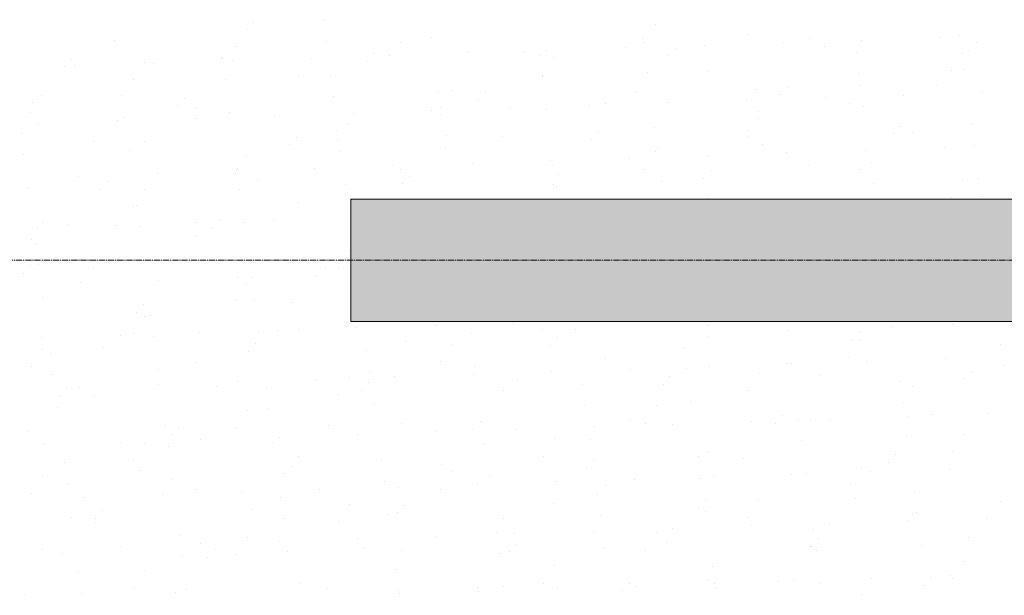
# Model space of a CAD drawing. Header units: centimetres. Extents: x 88729 to 133553, y -16225 to 14174.
# Tile 22 of 106: x 93607 to 93848, y -14663 to -14521. Entities that reach past the tile are written whole.
import ezdxf
from ezdxf.enums import TextEntityAlignment as Align

# ---------------------------------------------------------------- set-up
doc = ezdxf.new("R2010")
doc.units = ezdxf.units.CM
doc.linetypes.add('CENTER2', pattern=[1.125, 0.75, -0.125, 0.125, -0.125])
for name, color, linetype in [('A-OS', 252, 'CENTER2'), ('A-rdzenie zelbetowe', 252, 'Continuous'), ('E_PODKLAD', 7, 'Continuous'), ('mat', 252, 'Continuous'), ('R-MET-IWE', 252, 'Continuous')]:
    doc.layers.add(name, color=color, linetype=linetype)
doc.layers.add('rz_zelbet', color=252, linetype='Continuous', lineweight=20)
doc.styles.get("Standard").update_dxf_attribs({"font": 'txt.shx'})

# ---------------------------------------------------------------- blocks, each defined once
blk = doc.blocks.new('A$Ce817dbbb')
at = {"layer": 'rz_zelbet', "lineweight": 9, "ltscale": 0.1}
h = blk.add_hatch(dxfattribs=at)
h.set_pattern_fill('ANSI33', color=252, scale=40, style=0)
h.set_pattern_definition([(45, (-34168.379, 15472.824), (-7.0710678, 7.0710678), []), (45, (-34161.308, 15472.824), (-7.0710678, 7.0710678), [5, -2.5])])
h.paths.add_polyline_path([(2286.6, -24524.38), (2466.6, -24524.38), (2466.6, -24554.38), (2286.6, -24554.38)])
h.paths.add_polyline_path([(2286.6, -25030.77), (2466.6, -25030.77), (2466.6, -25060.77), (2286.6, -25060.77)])
h.paths.add_polyline_path([(2286.6, -25533.27), (2469.1, -25533.27), (2469.1, -25558.27), (2286.6, -25558.27)])
at = {"layer": 'A-OS', "color": 252, "lineweight": 9, "ltscale": 2}
blk.add_line((-153.4, -25045.77), (3298.95, -25045.77), dxfattribs=at)
at = {"layer": 'A-rdzenie zelbetowe', "color": 252, "lineweight": 9, "ltscale": 0.1}
blk.add_lwpolyline([(2286.6, -25030.77), (2466.6, -25030.77), (2466.6, -25060.77), (2286.6, -25060.77)], close=True, dxfattribs=at)
at = {"layer": 'mat', "color": 252, "lineweight": 9}
for p, q in [((2262.81, -24987.39), (2262.81, -24987.39)), ((2279.85, -24987.03), (2279.85, -24987.03)), ((2361.21, -24988.04), (2361.21, -24988.04)), ((2260.99, -24989.21), (2260.99, -24989.21)), ((2383.86, -24990.4), (2383.86, -24990.4)), ((2228.71, -24991.88), (2228.71, -24991.88)), ((2280.54, -24992.23), (2280.54, -24992.23)), ((2298.71, -24992.45), (2298.71, -24992.45)), ((2306.28, -24991.14), (2306.28, -24991.14)), ((2358.11, -24991.49), (2358.11, -24991.49)), ((2358.52, -24992.26), (2358.52, -24992.26)), ((2392.39, -24992.42), (2392.39, -24992.42)), ((2398.94, -24991.29), (2398.94, -24991.29)), ((2411.66, -24991.79), (2411.66, -24991.79)), ((2430.93, -24991.16), (2430.93, -24991.16)), ((2435.69, -24990.75), (2435.69, -24990.75)), ((2439.85, -24992.38), (2439.85, -24992.38)), ((2258.3, -24993.42), (2258.3, -24993.42)), ((2292.05, -24995.11), (2292.05, -24995.11)), ((2315.32, -24994.94), (2315.32, -24994.94)), ((2328.73, -24994.72), (2328.73, -24994.72)), ((2334.59, -24994.31), (2334.59, -24994.31)), ((2353.85, -24993.68), (2353.85, -24993.68)), ((2365.95, -24993.74), (2365.95, -24993.74)), ((2373.12, -24993.05), (2373.12, -24993.05)), ((2402.63, -24993.36), (2402.63, -24993.36)), ((2410.33, -24994.76), (2410.33, -24994.76)), ((2436.39, -24994.95), (2436.39, -24994.95)), ((2438.16, -24994.22), (2438.16, -24994.22)), ((2218.15, -24996.48), (2218.15, -24996.48)), ((2235.95, -24997.28), (2235.95, -24997.28)), ((2238.24, -24997.46), (2238.24, -24997.46)), ((2254.83, -24996.09), (2254.83, -24996.09)), ((2255.17, -24996.25), (2255.17, -24996.25)), ((2257.51, -24996.83), (2257.51, -24996.83)), ((2276.78, -24996.2), (2276.78, -24996.2)), ((2290.36, -24996.95), (2290.36, -24996.95)), ((2296.05, -24995.57), (2296.05, -24995.57)), ((2332.75, -24995.5), (2332.75, -24995.5)), ((2336.17, -24996.12), (2336.17, -24996.12)), ((2364.26, -24995.59), (2364.26, -24995.59)), ((2216.47, -24998.32), (2216.47, -24998.32)), ((2218.98, -24998.09), (2218.98, -24998.09)), ((2359.18, -24999.62), (2359.18, -24999.62)), ((2373.89, -24999.36), (2373.89, -24999.36)), ((2411.01, -24999.97), (2411.01, -24999.97)), ((2433.7, -24999.17), (2433.7, -24999.17)), ((2436.76, -24998.88), (2436.76, -24998.88)), ((2233.26, -25001.5), (2233.26, -25001.5)), ((2255.86, -25001.45), (2255.86, -25001.45)), ((2273.67, -25000.53), (2273.67, -25000.53)), ((2281.61, -25000.36), (2281.61, -25000.36)), ((2333.44, -25000.71), (2333.44, -25000.71)), ((2333.48, -25000.34), (2333.48, -25000.34)), ((2308.07, -25004.72), (2308.07, -25004.72)), ((2311.13, -25004.19), (2311.13, -25004.19)), ((2319.61, -25004.68), (2319.61, -25004.68)), ((2356.29, -25004.29), (2356.29, -25004.29)), ((2385.65, -25003.98), (2385.65, -25003.98)), ((2393.51, -25003.31), (2393.51, -25003.31)), ((2411.35, -25003.03), (2411.35, -25003.03)), ((2430.19, -25002.92), (2430.19, -25002.92)), ((2441.28, -25004.64), (2441.28, -25004.64)), ((2208.49, -25007.02), (2208.49, -25007.02)), ((2210.91, -25005.36), (2210.91, -25005.36)), ((2230.5, -25005.47), (2230.5, -25005.47)), ((2245.71, -25006.04), (2245.71, -25006.04)), ((2282.39, -25005.65), (2282.39, -25005.65)), ((2317.92, -25006.52), (2317.92, -25006.52)), ((2364.2, -25007.16), (2364.2, -25007.16)), ((2383.47, -25006.53), (2383.47, -25006.53)), ((2391.82, -25005.15), (2391.82, -25005.15)), ((2402.74, -25005.9), (2402.74, -25005.9)), ((2408.66, -25007.25), (2408.66, -25007.25)), ((2422.01, -25005.27), (2422.01, -25005.27)), ((2208.22, -25009.58), (2208.22, -25009.58)), ((2244.02, -25007.89), (2244.02, -25007.89)), ((2248.63, -25008.6), (2248.63, -25008.6)), ((2256.93, -25009.58), (2256.93, -25009.58)), ((2287.13, -25009.68), (2287.13, -25009.68)), ((2306.4, -25009.05), (2306.4, -25009.05)), ((2308.44, -25008.41), (2308.44, -25008.41)), ((2325.67, -25008.42), (2325.67, -25008.42)), ((2334.51, -25008.84), (2334.51, -25008.84)), ((2344.93, -25007.79), (2344.93, -25007.79)), ((2348.85, -25007.44), (2348.85, -25007.44)), ((2386.33, -25009.19), (2386.33, -25009.19)), ((2412.08, -25008.1), (2412.08, -25008.1)), ((2229.32, -25011.57), (2229.32, -25011.57)), ((2231.18, -25010.67), (2231.18, -25010.67)), ((2248.59, -25010.94), (2248.59, -25010.94)), ((2267.86, -25010.31), (2267.86, -25010.31)), ((2308.76, -25009.93), (2308.76, -25009.93)), ((2386.31, -25011.11), (2386.31, -25011.11)), ((2210.06, -25012.2), (2210.06, -25012.2)), ((2283.4, -25013.94), (2283.4, -25013.94)), ((2286.09, -25012.27), (2286.09, -25012.27)), ((2347.17, -25014.24), (2347.17, -25014.24)), ((2360.97, -25013.2), (2360.97, -25013.2)), ((2383.85, -25013.85), (2383.85, -25013.85)), ((2421.07, -25012.87), (2421.07, -25012.87)), ((2424.03, -25014.35), (2424.03, -25014.35)), ((2438.55, -25012.46), (2438.55, -25012.46)), ((2205.82, -25014.69), (2205.82, -25014.69)), ((2223.59, -25016.68), (2223.59, -25016.68)), ((2236.05, -25016.59), (2236.05, -25016.59)), ((2273.27, -25015.61), (2273.27, -25015.61)), ((2283.4, -25016.49), (2283.4, -25016.49)), ((2309.95, -25015.22), (2309.95, -25015.22)), ((2323.81, -25015.52), (2323.81, -25015.52)), ((2345.48, -25016.08), (2345.48, -25016.08)), ((2383.62, -25015.32), (2383.62, -25015.32)), ((2419.38, -25014.72), (2419.38, -25014.72)), ((2232.25, -25018.8), (2232.25, -25018.8)), ((2271.58, -25017.45), (2271.58, -25017.45)), ((2284.08, -25019.15), (2284.08, -25019.15)), ((2309.83, -25018.06), (2309.83, -25018.06)), ((2361.27, -25019.18), (2361.27, -25019.18)), ((2361.66, -25018.41), (2361.66, -25018.41)), ((2387.41, -25017.32), (2387.41, -25017.32)), ((2393.36, -25019.43), (2393.36, -25019.43)), ((2412.63, -25018.8), (2412.63, -25018.8)), ((2431.9, -25018.17), (2431.9, -25018.17)), ((2439.23, -25017.67), (2439.23, -25017.67)), ((2206.5, -25019.89), (2206.5, -25019.89)), ((2261.05, -25020.35), (2261.05, -25020.35)), ((2335.56, -25021.32), (2335.56, -25021.32)), ((2354.83, -25020.69), (2354.83, -25020.69)), ((2374.09, -25020.06), (2374.09, -25020.06)), ((2413.87, -25021.68), (2413.87, -25021.68)), ((2258.49, -25023.84), (2258.49, -25023.84)), ((2258.72, -25023.16), (2258.72, -25023.16)), ((2277.75, -25023.21), (2277.75, -25023.21)), ((2297.02, -25022.58), (2297.02, -25022.58)), ((2298.77, -25023.59), (2298.77, -25023.59)), ((2316.29, -25021.95), (2316.29, -25021.95)), ((2336.29, -25022.42), (2336.29, -25022.42)), ((2358.58, -25023.4), (2358.58, -25023.4)), ((2374.73, -25023.81), (2374.73, -25023.81)), ((2398.99, -25022.43), (2398.99, -25022.43)), ((2411.41, -25023.42), (2411.41, -25023.42)), ((2219.95, -25025.1), (2219.95, -25025.1)), ((2226.93, -25026.54), (2226.93, -25026.54)), ((2239.22, -25024.47), (2239.22, -25024.47)), ((2258.36, -25024.56), (2258.36, -25024.56)), ((2263.61, -25026.15), (2263.61, -25026.15)), ((2300.83, -25025.17), (2300.83, -25025.17)), ((2337.51, -25024.78), (2337.51, -25024.78)), ((2362.73, -25026.54), (2362.73, -25026.54)), ((2373.04, -25025.65), (2373.04, -25025.65)), ((2436.45, -25026.1), (2436.45, -25026.1)), ((2440.3, -25025.8), (2440.3, -25025.8)), ((2207.57, -25028.02), (2207.57, -25028.02)), ((2225.24, -25028.38), (2225.24, -25028.38)), ((2236.01, -25028.42), (2236.01, -25028.42)), ((2259.4, -25028.37), (2259.4, -25028.37)), ((2285.15, -25027.28), (2285.15, -25027.28)), ((2299.14, -25027.02), (2299.14, -25027.02)), ((2336.23, -25027.26), (2336.23, -25027.26)), ((2336.98, -25027.63), (2336.98, -25027.63)), ((2414.56, -25026.89), (2414.56, -25026.89)), ((2373.95, -25030.51), (2373.95, -25030.51)), ((2433.76, -25030.31), (2433.76, -25030.31)), ((2441.15, -25030.22), (2441.15, -25030.22)), ((2233.32, -25032.64), (2233.32, -25032.64)), ((2234.04, -25032.38), (2234.04, -25032.38)), ((2273.73, -25031.67), (2273.73, -25031.67)), ((2254.49, -25036.1), (2254.49, -25036.1)), ((2267.74, -25035.89), (2267.74, -25035.89)), ((2209.93, -25037.78), (2209.93, -25037.78)), ((2210.96, -25036.5), (2210.96, -25036.5)), ((2217.27, -25037.08), (2217.27, -25037.08)), ((2229.2, -25037.15), (2229.2, -25037.15)), ((2234.72, -25037.59), (2234.72, -25037.59)), ((2248.47, -25036.52), (2248.47, -25036.52)), ((2252.8, -25037.95), (2252.8, -25037.95)), ((2260.47, -25036.5), (2260.47, -25036.5)), ((2208.28, -25040.72), (2208.28, -25040.72)), ((2248.69, -25039.75), (2248.69, -25039.75)), ((2209.36, -25041.6), (2209.36, -25041.6)), ((2286.14, -25043.41), (2286.14, -25043.41)), ((2235.8, -25045.72), (2235.8, -25045.72)), ((2282.05, -25045.67), (2282.05, -25045.67)), ((2208.15, -25047.04), (2208.15, -25047.04)), ((2210.05, -25046.81), (2210.05, -25046.81)), ((2223.65, -25047.82), (2223.65, -25047.82)), ((2244.83, -25046.65), (2244.83, -25046.65)), ((2280.36, -25047.51), (2280.36, -25047.51)), ((2283.46, -25047.63), (2283.46, -25047.63)), ((2206.46, -25048.88), (2206.46, -25048.88)), ((2239.55, -25050.64), (2239.55, -25050.64)), ((2258.82, -25050.01), (2258.82, -25050.01)), ((2262.26, -25050.08), (2262.26, -25050.08)), ((2278.09, -25049.38), (2278.09, -25049.38)), ((2220.28, -25051.27), (2220.28, -25051.27)), ((2261.1, -25051.49), (2261.1, -25051.49)), ((2211.12, -25054.94), (2211.12, -25054.94)), ((2262.95, -25055.29), (2262.95, -25055.29)), ((2235.71, -25056.6), (2235.71, -25056.6)), ((2258.42, -25055.71), (2258.42, -25055.71)), ((2272.39, -25056.21), (2272.39, -25056.21)), ((2234.02, -25058.44), (2234.02, -25058.44)), ((2236.06, -25059.56), (2236.06, -25059.56)), ((2237.58, -25059.3), (2237.58, -25059.3)), ((2273.79, -25062.81), (2273.79, -25062.81)), ((2287.98, -25062.27), (2287.98, -25062.27)), ((2307.25, -25061.64), (2307.25, -25061.64)), ((2326.52, -25061.01), (2326.52, -25061.01)), ((2333.6, -25062.62), (2333.6, -25062.62)), ((2341.59, -25062.67), (2341.59, -25062.67)), ((2374.01, -25061.65), (2374.01, -25061.65)), ((2419.17, -25061.93), (2419.17, -25061.93)), ((2433.82, -25061.45), (2433.82, -25061.45)), ((2210.91, -25064.79), (2210.91, -25064.79)), ((2230.18, -25064.16), (2230.18, -25064.16)), ((2233.38, -25063.78), (2233.38, -25063.78)), ((2238.27, -25064.51), (2238.27, -25064.51)), ((2249.44, -25063.53), (2249.44, -25063.53)), ((2264.02, -25063.42), (2264.02, -25063.42)), ((2268.71, -25062.9), (2268.71, -25062.9)), ((2315.85, -25063.77), (2315.85, -25063.77)), ((2337.16, -25064.8), (2337.16, -25064.8)), ((2373.84, -25064.41), (2373.84, -25064.41)), ((2393.42, -25063.02), (2393.42, -25063.02)), ((2411.06, -25063.43), (2411.06, -25063.43)), ((2211.02, -25067.64), (2211.02, -25067.64)), ((2226.05, -25067.14), (2226.05, -25067.14)), ((2263.27, -25066.16), (2263.27, -25066.16)), ((2299.94, -25065.78), (2299.94, -25065.78)), ((2311.24, -25066.48), (2311.24, -25066.48)), ((2335.47, -25066.64), (2335.47, -25066.64)), ((2368.06, -25067.04), (2368.06, -25067.04)), ((2409.37, -25065.28), (2409.37, -25065.28)), ((2411.46, -25065.31), (2411.46, -25065.31)), ((2445.64, -25066.3), (2445.64, -25066.3)), ((2212.91, -25068.52), (2212.91, -25068.52)), ((2261.58, -25068.01), (2261.58, -25068.01)), ((2290.48, -25067.78), (2290.48, -25067.78)), ((2348.97, -25069.72), (2348.97, -25069.72)), ((2408.78, -25069.53), (2408.78, -25069.53)), ((2432.11, -25069.92), (2432.11, -25069.92)), ((2208.34, -25071.86), (2208.34, -25071.86)), ((2248.75, -25070.89), (2248.75, -25070.89)), ((2308.56, -25070.69), (2308.56, -25070.69)), ((2316.92, -25071.89), (2316.92, -25071.89)), ((2355.04, -25072.44), (2355.04, -25072.44)), ((2368.74, -25072.24), (2368.74, -25072.24)), ((2374.31, -25071.81), (2374.31, -25071.81)), ((2393.57, -25071.18), (2393.57, -25071.18)), ((2394.49, -25071.15), (2394.49, -25071.15)), ((2412.84, -25070.55), (2412.84, -25070.55)), ((2446.32, -25071.5), (2446.32, -25071.5)), ((2213.59, -25073.73), (2213.59, -25073.73)), ((2239.34, -25072.64), (2239.34, -25072.64)), ((2286.2, -25074.55), (2286.2, -25074.55)), ((2291.17, -25072.98), (2291.17, -25072.98)), ((2297.23, -25074.33), (2297.23, -25074.33)), ((2316.5, -25073.7), (2316.5, -25073.7)), ((2335.77, -25073.07), (2335.77, -25073.07)), ((2364.72, -25074.36), (2364.72, -25074.36)), ((2386.42, -25073.39), (2386.42, -25073.39)), ((2401.4, -25073.98), (2401.4, -25073.98)), ((2436.93, -25074.84), (2436.93, -25074.84)), ((2438.62, -25073), (2438.62, -25073)), ((2216.93, -25077.1), (2216.93, -25077.1)), ((2220.16, -25076.85), (2220.16, -25076.85)), ((2239.43, -25076.22), (2239.43, -25076.22)), ((2253.61, -25076.71), (2253.61, -25076.71)), ((2258.7, -25075.59), (2258.7, -25075.59)), ((2265.8, -25077), (2265.8, -25077)), ((2277.96, -25074.96), (2277.96, -25074.96)), ((2290.82, -25075.73), (2290.82, -25075.73)), ((2327.5, -25075.34), (2327.5, -25075.34)), ((2343.38, -25076.26), (2343.38, -25076.26)), ((2363.03, -25076.21), (2363.03, -25076.21)), ((2420.96, -25075.52), (2420.96, -25075.52)), ((2424.15, -25076.64), (2424.15, -25076.64)), ((2215.24, -25078.94), (2215.24, -25078.94)), ((2223.7, -25078.96), (2223.7, -25078.96)), ((2283.51, -25078.77), (2283.51, -25078.77)), ((2289.14, -25077.57), (2289.14, -25077.57)), ((2323.93, -25077.8), (2323.93, -25077.8)), ((2383.74, -25077.61), (2383.74, -25077.61)), ((2214.66, -25081.86), (2214.66, -25081.86)), ((2292.24, -25081.11), (2292.24, -25081.11)), ((2344.07, -25081.46), (2344.07, -25081.46)), ((2361.38, -25081.47), (2361.38, -25081.47)), ((2369.81, -25080.37), (2369.81, -25080.37)), ((2421.64, -25080.72), (2421.64, -25080.72)), ((2261.16, -25082.63), (2261.16, -25082.63)), ((2266.49, -25082.2), (2266.49, -25082.2)), ((2392.28, -25083.93), (2392.28, -25083.93)), ((2423.19, -25084.04), (2423.19, -25084.04)), ((2428.96, -25083.54), (2428.96, -25083.54)), ((2442.46, -25083.41), (2442.46, -25083.41)), ((2241.13, -25086.22), (2241.13, -25086.22)), ((2244.48, -25086.66), (2244.48, -25086.66)), ((2258.47, -25086.85), (2258.47, -25086.85)), ((2281.16, -25086.27), (2281.16, -25086.27)), ((2298.88, -25085.88), (2298.88, -25085.88)), ((2318.38, -25085.29), (2318.38, -25085.29)), ((2318.7, -25085.48), (2318.7, -25085.48)), ((2346.12, -25086.56), (2346.12, -25086.56)), ((2355.06, -25084.91), (2355.06, -25084.91)), ((2358.69, -25085.68), (2358.69, -25085.68)), ((2365.39, -25085.93), (2365.39, -25085.93)), ((2384.66, -25085.3), (2384.66, -25085.3)), ((2390.59, -25085.77), (2390.59, -25085.77)), ((2396.28, -25084.74), (2396.28, -25084.74)), ((2399.11, -25084.71), (2399.11, -25084.71)), ((2403.92, -25084.67), (2403.92, -25084.67)), ((2207.27, -25087.64), (2207.27, -25087.64)), ((2242.8, -25088.5), (2242.8, -25088.5)), ((2269.05, -25089.08), (2269.05, -25089.08)), ((2288.31, -25088.45), (2288.31, -25088.45)), ((2307.58, -25087.82), (2307.58, -25087.82)), ((2316.69, -25087.14), (2316.69, -25087.14)), ((2326.85, -25087.19), (2326.85, -25087.19)), ((2422.71, -25088.85), (2422.71, -25088.85)), ((2436.56, -25088.38), (2436.56, -25088.38)), ((2211.24, -25090.97), (2211.24, -25090.97)), ((2230.51, -25090.34), (2230.51, -25090.34)), ((2236.12, -25090.71), (2236.12, -25090.71)), ((2241.81, -25091.42), (2241.81, -25091.42)), ((2249.78, -25089.71), (2249.78, -25089.71)), ((2267.56, -25090.33), (2267.56, -25090.33)), ((2319.39, -25090.68), (2319.39, -25090.68)), ((2336.34, -25089.54), (2336.34, -25089.54)), ((2345.14, -25089.59), (2345.14, -25089.59)), ((2396.97, -25089.94), (2396.97, -25089.94)), ((2273.84, -25093.95), (2273.84, -25093.95)), ((2333.65, -25093.76), (2333.65, -25093.76)), ((2371.6, -25093.96), (2371.6, -25093.96)), ((2374.06, -25092.79), (2374.06, -25092.79)), ((2419.84, -25093.49), (2419.84, -25093.49)), ((2433.87, -25092.6), (2433.87, -25092.6)), ((2216.45, -25095.44), (2216.45, -25095.44)), ((2233.43, -25094.92), (2233.43, -25094.92)), ((2272.04, -25096.23), (2272.04, -25096.23)), ((2294.03, -25094.7), (2294.03, -25094.7)), ((2308.72, -25095.84), (2308.72, -25095.84)), ((2345.94, -25094.86), (2345.94, -25094.86)), ((2382.62, -25094.47), (2382.62, -25094.47)), ((2411.52, -25096.46), (2411.52, -25096.46)), ((2418.15, -25095.34), (2418.15, -25095.34)), ((2211.08, -25098.78), (2211.08, -25098.78)), ((2234.82, -25097.2), (2234.82, -25097.2)), ((2270.35, -25098.07), (2270.35, -25098.07)), ((2311.3, -25097.62), (2311.3, -25097.62)), ((2320.46, -25098.81), (2320.46, -25098.81)), ((2344.25, -25096.7), (2344.25, -25096.7)), ((2375.28, -25098.82), (2375.28, -25098.82)), ((2394.55, -25098.19), (2394.55, -25098.19)), ((2398.04, -25098.07), (2398.04, -25098.07)), ((2413.82, -25097.56), (2413.82, -25097.56)), ((2433.08, -25096.93), (2433.08, -25096.93)), ((2217.13, -25100.64), (2217.13, -25100.64)), ((2242.88, -25099.55), (2242.88, -25099.55)), ((2294.71, -25099.9), (2294.71, -25099.9)), ((2298.21, -25101.34), (2298.21, -25101.34)), ((2317.47, -25100.71), (2317.47, -25100.71)), ((2336.74, -25100.08), (2336.74, -25100.08)), ((2349.02, -25100.86), (2349.02, -25100.86)), ((2356.01, -25099.45), (2356.01, -25099.45)), ((2372.29, -25099.16), (2372.29, -25099.16)), ((2408.83, -25100.67), (2408.83, -25100.67)), ((2208.39, -25103), (2208.39, -25103)), ((2240.4, -25103.23), (2240.4, -25103.23)), ((2248.8, -25102.03), (2248.8, -25102.03)), ((2259.67, -25102.6), (2259.67, -25102.6)), ((2278.94, -25101.97), (2278.94, -25101.97)), ((2308.61, -25101.84), (2308.61, -25101.84)), ((2346.93, -25103.18), (2346.93, -25103.18)), ((2424.5, -25102.43), (2424.5, -25102.43)), ((2221.13, -25103.86), (2221.13, -25103.86)), ((2269.35, -25103.92), (2269.35, -25103.92)), ((2286.26, -25105.7), (2286.26, -25105.7)), ((2299.6, -25105.79), (2299.6, -25105.79)), ((2336.28, -25105.4), (2336.28, -25105.4)), ((2373.5, -25104.42), (2373.5, -25104.42)), ((2386.48, -25104.53), (2386.48, -25104.53)), ((2410.18, -25104.04), (2410.18, -25104.04)), ((2445.71, -25104.9), (2445.71, -25104.9)), ((2225.7, -25107.16), (2225.7, -25107.16)), ((2262.38, -25106.77), (2262.38, -25106.77)), ((2295.78, -25108.03), (2295.78, -25108.03)), ((2297.91, -25107.63), (2297.91, -25107.63)), ((2347.61, -25108.38), (2347.61, -25108.38)), ((2371.81, -25106.27), (2371.81, -25106.27)), ((2373.36, -25107.29), (2373.36, -25107.29)), ((2424.2, -25107.78), (2424.2, -25107.78)), ((2425.19, -25107.64), (2425.19, -25107.64)), ((2218.21, -25108.77), (2218.21, -25108.77)), ((2223.76, -25110.1), (2223.76, -25110.1)), ((2224.01, -25109), (2224.01, -25109)), ((2270.03, -25109.12), (2270.03, -25109.12)), ((2283.57, -25109.91), (2283.57, -25109.91)), ((2323.98, -25108.94), (2323.98, -25108.94)), ((2383.79, -25108.75), (2383.79, -25108.75)), ((2384.53, -25110.88), (2384.53, -25110.88)), ((2403.8, -25110.25), (2403.8, -25110.25)), ((2423.07, -25109.62), (2423.07, -25109.62)), ((2442.34, -25108.99), (2442.34, -25108.99)), ((2244.67, -25113.14), (2244.67, -25113.14)), ((2307.46, -25113.4), (2307.46, -25113.4)), ((2322.25, -25112.4), (2322.25, -25112.4)), ((2326.73, -25112.77), (2326.73, -25112.77)), ((2346, -25112.14), (2346, -25112.14)), ((2361.44, -25112.61), (2361.44, -25112.61)), ((2365.26, -25111.51), (2365.26, -25111.51)), ((2399.82, -25111.65), (2399.82, -25111.65)), ((2249.65, -25115.29), (2249.65, -25115.29)), ((2261.22, -25113.77), (2261.22, -25113.77)), ((2268.92, -25114.66), (2268.92, -25114.66)), ((2288.19, -25114.03), (2288.19, -25114.03)), ((2327.16, -25115.36), (2327.16, -25115.36)), ((2363.84, -25114.97), (2363.84, -25114.97)), ((2399.16, -25115.85), (2399.16, -25115.85)), ((2399.37, -25115.83), (2399.37, -25115.83)), ((2401.06, -25113.99), (2401.06, -25113.99)), ((2426.26, -25115.77), (2426.26, -25115.77)), ((2437.74, -25113.6), (2437.74, -25113.6)), ((2211.12, -25116.55), (2211.12, -25116.55)), ((2216.04, -25117.7), (2216.04, -25117.7)), ((2230.39, -25115.92), (2230.39, -25115.92)), ((2253.26, -25116.72), (2253.26, -25116.72)), ((2258.53, -25117.99), (2258.53, -25117.99)), ((2271.1, -25117.25), (2271.1, -25117.25)), ((2289.94, -25116.33), (2289.94, -25116.33)), ((2298.94, -25117.02), (2298.94, -25117.02)), ((2322.93, -25117.6), (2322.93, -25117.6)), ((2325.47, -25117.2), (2325.47, -25117.2)), ((2348.68, -25116.51), (2348.68, -25116.51)), ((2358.75, -25116.82), (2358.75, -25116.82)), ((2400.51, -25116.86), (2400.51, -25116.86)), ((2245.36, -25118.34), (2245.36, -25118.34)), ((2251.57, -25118.57), (2251.57, -25118.57)), ((2336.4, -25120.68), (2336.4, -25120.68)), ((2436.62, -25119.52), (2436.62, -25119.52)), ((2219.99, -25122.36), (2219.99, -25122.36)), ((2236.18, -25121.85), (2236.18, -25121.85)), ((2297.57, -25121.62), (2297.57, -25121.62)), ((2375.15, -25120.87), (2375.15, -25120.87)), ((2433.42, -25123.11), (2433.42, -25123.11)), ((2273.9, -25125.09), (2273.9, -25125.09)), ((2333.71, -25124.9), (2333.71, -25124.9)), ((2354.72, -25124.92), (2354.72, -25124.92)), ((2374.12, -25123.93), (2374.12, -25123.93)), ((2375.61, -25125), (2375.61, -25125)), ((2391.4, -25124.53), (2391.4, -25124.53)), ((2394.88, -25124.37), (2394.88, -25124.37)), ((2401.58, -25124.99), (2401.58, -25124.99)), ((2414.15, -25123.74), (2414.15, -25123.74)), ((2426.93, -25125.4), (2426.93, -25125.4)), ((2428.62, -25123.55), (2428.62, -25123.55)), ((2433.93, -25123.74), (2433.93, -25123.74)), ((2206.92, -25127.65), (2206.92, -25127.65)), ((2220.68, -25127.56), (2220.68, -25127.56)), ((2233.49, -25126.06), (2233.49, -25126.06)), ((2243.6, -25127.27), (2243.6, -25127.27)), ((2246.43, -25126.47), (2246.43, -25126.47)), ((2280.82, -25126.29), (2280.82, -25126.29)), ((2298.26, -25126.82), (2298.26, -25126.82)), ((2298.54, -25127.52), (2298.54, -25127.52)), ((2317.5, -25125.9), (2317.5, -25125.9)), ((2317.81, -25126.89), (2317.81, -25126.89)), ((2324, -25125.73), (2324, -25125.73)), ((2337.08, -25126.26), (2337.08, -25126.26)), ((2353.03, -25126.76), (2353.03, -25126.76)), ((2356.34, -25125.63), (2356.34, -25125.63)), ((2375.83, -25126.08), (2375.83, -25126.08)), ((2411.58, -25127.6), (2411.58, -25127.6))]:
    blk.add_line(p, q, dxfattribs=at)
at = {"layer": 'R-MET-IWE', "color": 252, "lineweight": 9, "width": 0.75}
for tag, rotation, p in [('0-', 90, (-1139.05, -4143.61)), ('0-', 90, (-1113.05, -4143.61)), ('0-', 90, (-1087.05, -4143.61)), ('2-', 90, (-796.05, -4143.61)), ('2-', 90, (-505.05, -4143.61)), ('0-', 90, (-480.05, -4143.61)), ('0-', 90, (-456.05, -4143.61)), ('2-', 90, (-166.05, -4143.61)), ('2-', 90, (-625.66, -4833.61)), ('2-', 90, (-599.66, -4833.61)), ('2-', 90, (-573.66, -4833.61)), ('0-', 180, (-2169.64, -4848.47)), ('0-', 180, (-2169.64, -4873.47)), ('0-', 180, (-2169.64, -4899.47)), ('-2', 90, (-1661.47, -4961.65)), ('-2', 90, (-1636.47, -4961.65)), ('0-', 270, (-1489.78, -4968.06)), ('0-', 270, (-1464.78, -4968.06)), ('0-', 270, (-1439.78, -4968.06)), ('0-', 270, (-1364.78, -4968.06)), ('0-', 270, (-1339.78, -4968.06)), ('0-', 270, (-1314.78, -4968.06)), ('0-', 270, (328.22, -4968.06)), ('0-', 270, (354.22, -4968.06)), ('0-', 270, (1256.22, -4968.06)), ('0-', 270, (1282.22, -4968.06)), ('0-', 90, (-513.05, -5496.61)), ('0-', 90, (-487.05, -5496.61)), ('K.S.-', 90, (-487.05, -5766.11)), ('0-', 90, (-513.05, -5766.11)), ('1-', 90, (-539.05, -6114.61)), ('0-', 90, (-513.05, -6114.61)), ('0-', 90, (-487.05, -6114.61)), ('0-', 90, (301.95, -6545.61)), ('0-', 90, (327.95, -6545.61)), ('0-', 90, (353.95, -6545.61)), ('0-', 90, (416.11, -6545.61)), ('0-', 90, (1255.95, -6545.61)), ('0-', 90, (1281.95, -6545.61)), ('1-', 90, (2382.95, -6845.61)), ('1-', 90, (2408.95, -6845.61)), ('1-', 90, (2434.95, -6845.61)), ('1-', 90, (2827.95, -6845.61)), ('1-', 90, (2853.95, -6845.61)), ('1-', 90, (2879.95, -6845.61)), ('<-2', 90, (-910.64, -10482.41)), ('2->', 90, (-718.15, -10854.38)), ('2->', 90, (-692.15, -10854.38)), ('2->', 90, (-744.15, -10870.8)), ('-0', 90, (-186.09, -12450.12)), ('1-', 90, (2264.47, -12866.38)), ('1-', 90, (2290.47, -12866.38)), ('1-', 90, (2316.47, -12866.38)), ('1-', 90, (2709.47, -12866.38)), ('1-', 90, (2735.47, -12866.38)), ('1-', 90, (2761.47, -12866.38)), ('<-KL', 90, (-700.01, -16780.91)), ('-0', 90, (-179.94, -18957.53)), ('0->', 90, (-1257.53, -23179.05)), ('0->', 90, (-1231.53, -23179.05)), ('0->', 90, (-1205.53, -23179.05)), ('0->', 90, (-600.53, -23179.05)), ('0->', 90, (-574.53, -23179.05)), ('0->', 90, (-1692.53, -24074.05)), ('0->', 90, (-1666.53, -24074.05)), ('0->', 90, (-1640.53, -24074.05)), ('0->', 90, (-1486.53, -24074.05)), ('0->', 90, (-1460.53, -24074.05)), ('0->', 90, (-1434.53, -24074.05)), ('<-0', 90, (-499.82, -24383.56)), ('<-0', 90, (-298.11, -24383.56)), ('<-0', 180, (-587.12, -25088.86)), ('<-0', 270, (-496.63, -25202.68)), ('<-0', 180, (-1353.25, -25419.36)), ('<-0', 180, (-1187.25, -25444.1)), ('<-0', 90, (-179.61, -25454.22)), ('<-0', 90, (-69.59, -26375.36)), ('<-0', 90, (-43.59, -26375.36))]:
    blk.add_attdef(tag, text='', height=17, rotation=rotation, dxfattribs=at).set_placement(p, align=Align.MIDDLE)
for tag, p in [('2-', (1424.81, -4179.2)), ('2-', (1424.81, -4205.2)), ('K.S.-', (-76.89, -4264.2)), ('KL-', (-613.13, -4292.18)), ('1-', (-613.13, -4312.18)), ('1-', (-613.13, -4332.18)), ('K.S.-', (1414.13, -4333.66)), ('0-', (-70.19, -4341.2)), ('0-', (469.81, -4341.2)), ('1-', (-613.13, -4352.18)), ('0-', (1424.81, -4361.2)), ('0-', (-70.19, -4367.2)), ('1-', (469.81, -4367.2)), ('0-', (1099.81, -4368.2)), ('2-', (1424.81, -4387.2)), ('1-', (-70.19, -4393.2)), ('1-', (469.81, -4393.2)), ('1-', (1099.81, -4394.2)), ('2-', (1424.81, -4413.2)), ('2-', (-70.19, -4419.2)), ('2-', (1099.81, -4420.2)), ('K.S.-', (-76.89, -4445.2)), ('2-', (469.81, -4444.2)), ('2-', (1099.81, -4446.2)), ('2-', (469.81, -4470.2)), ('2-', (-825.19, -4496.2)), ('2-', (-825.19, -4522.2)), ('2-', (-70.19, -4574.2)), ('2-', (-70.19, -4600.2)), ('K.S.-', (1089.13, -4600.66)), ('2-', (1099.81, -4653.2)), ('2-', (-70.19, -4669.2)), ('2-', (1099.81, -4679.2)), ('-1', (1806.78, -4690.78)), ('1-', (-70.19, -4695.2)), ('2-', (1099.81, -4705.2)), ('-1', (1806.78, -4716.3)), ('K.S.-', (-73.2, -4721.2)), ('-1', (1806.78, -4743.07)), ('FR-', (-70.19, -4747.2)), ('0-', (-1066.19, -6382.7)), ('0-', (-1066.19, -6408.7)), ('2-', (1729.81, -6586.2)), ('2-', (1729.81, -6612.2)), ('2-', (1729.81, -6638.2)), ('2-', (1729.81, -6664.2)), ('K.S.-', (469.81, -6788.2)), ('1-', (-962.19, -6915.2)), ('1-', (-460.19, -6923.2)), ('1-', (469.81, -6923.2)), ('2-', (1729.81, -6923.2)), ('1-', (-460.19, -6949.2)), ('1-', (469.81, -6949.2)), ('2-', (1729.81, -6949.2)), ('K.S.-', (2901.81, -6960.2)), ('2-', (1729.81, -6975.2)), ('2-', (1729.81, -7001.2)), ('2-', (-460.19, -7026.2)), ('0-', (469.81, -7026.2)), ('2-', (-460.19, -7052.2)), ('0-', (469.81, -7052.2)), ('2-', (-460.19, -7078.2)), ('2-', (469.81, -7078.2)), ('1-', (2901.81, -7088.2)), ('2-', (469.81, -7104.2)), ('1-', (2901.81, -7114.2)), ('0-', (1729.81, -7131.2)), ('2-', (-460.19, -7141.2)), ('0-', (1729.81, -7157.2)), ('2-', (-460.19, -7167.2)), ('2-', (469.81, -7181.2)), ('2-', (1729.81, -7183.2)), ('0-', (-460.19, -7193.2)), ('2-', (469.81, -7207.2)), ('2-', (1729.81, -7209.2)), ('K.S.-', (-470.87, -7217.66)), ('2-', (469.81, -7233.2)), ('2-', (1729.81, -7235.2)), ('1-', (-460.19, -7245.2)), ('2-', (469.81, -7259.2)), ('2-', (1729.81, -7261.2)), ('2-', (1729.81, -7287.2)), ('2-', (-460.19, -7297.2)), ('2->', (-943.67, -10542.97)), ('-1', (1688.29, -10711.55)), ('-1', (1688.29, -10737.55)), ('-1', (1688.29, -10763.55)), ('<-2', (1685.55, -12605.39)), ('2->', (1611.33, -12636.47)), ('2->', (1611.33, -12658.97)), ('2->', (1590.77, -12684.97)), ('K.S.-', (2783.33, -12980.97)), ('2->', (-578.67, -13046.97)), ('2->', (-578.67, -13072.97)), ('<-2', (-476.88, -13105.94)), ('1-', (2783.33, -13108.97)), ('1-', (2783.33, -13134.97)), ('<-1', (-610.79, -16857.83)), ('<-1', (-610.79, -16877.83)), ('<-1', (1688.29, -17218.96)), ('<-1', (1688.29, -17244.96)), ('<-1', (1688.29, -17270.96)), ('<-1', (-478.91, -18553.43)), ('<-0', (-2287.98, -23879.57)), ('<-0', (-2287.98, -23905.57)), ('<-0', (-2287.98, -23931.57)), ('<-0', (-343.08, -24738.18)), ('<-0', (-478.91, -25059.68))]:
    blk.add_attdef(tag, text='', height=17, dxfattribs=at).set_placement(p, align=Align.MIDDLE)

msp = doc.modelspace()

# ---------------------------------------------------------------- block references
at = {"layer": 'E_PODKLAD'}
msp.add_blockref('A$Ce817dbbb', (91401.87, 10465.39), dxfattribs=at)

doc.saveas('drawing.dxf')
